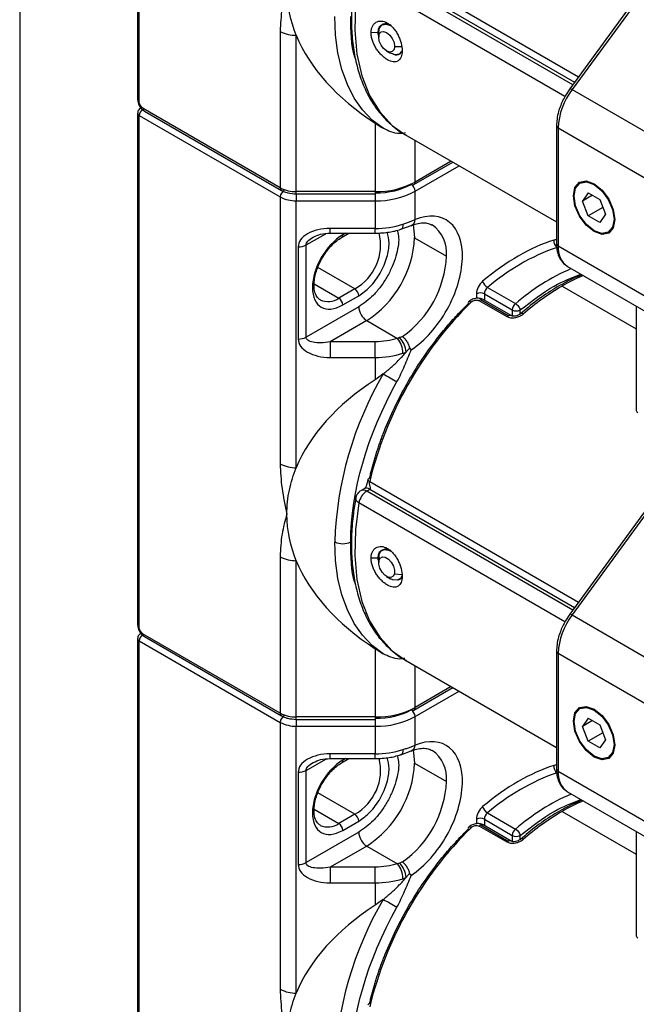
# Model space of a CAD drawing. Header units: millimetres. Extents: x 25 to 1092, y 25 to 838.
# Tile 16 of 81: x 25 to 80, y 508 to 595. Entities that reach past the tile are written whole.
import ezdxf

# ---------------------------------------------------------------- set-up
doc = ezdxf.new("R2010")
doc.units = ezdxf.units.MM
doc.header["$LTSCALE"] = 4
doc.linetypes.add('SLD-Solid', pattern=[0])
doc.layers.add('TEXT', color=140, linetype='SLD-Solid', lineweight=25)

msp = doc.modelspace()

# ---------------------------------------------------------------- linework, layer by layer
for p, q in [((35.855, 633.398), (35.855, 588.08)), ((36.002, 587.876), (36.002, 633.194)), ((56.42, 600.772), (74.927, 590.088)), ((82.859, 600.951), (74.149, 589.024)), ((83.063, 600.878), (74.353, 588.95)), ((74.411, 589.382), (56.154, 599.922)), ((56.435, 600.084), (74.578, 589.61)), ((73.725, 588.344), (55.464, 598.886)), ((48.497, 594.1), (48.497, 580.254)), ((57.172, 593.997), (56.547, 593.979)), ((57.172, 593.997), (57.215, 594.022)), ((57.215, 594.002), (57.215, 593.594)), ((57.588, 594.725), (57.525, 594.689)), ((49.911, 579.916), (49.911, 593.762)), ((57.922, 592.369), (58.275, 592.165)), ((58.629, 592.777), (59.336, 592.777)), ((59.025, 592.091), (59.136, 592.154)), ((74.154, 589.018), (73.77, 588.441)), ((74.353, 588.95), (82.545, 584.221)), ((48.497, 580.254), (36.355, 587.264)), ((36.459, 587.035), (48.601, 580.025)), ((35.855, 586.855), (35.855, 541.537)), ((36.002, 541.333), (36.002, 586.651)), ((36.002, 586.651), (48.497, 579.438)), ((56.911, 585.965), (56.911, 579.916)), ((72.978, 585.752), (72.978, 575.311)), ((81.317, 580.818), (73.125, 585.547)), ((73.125, 585.547), (73.125, 575.107)), ((59.547, 584.975), (72.978, 577.221)), ((60.447, 580.761), (60.447, 584.455)), ((60.343, 580.532), (63.793, 582.524)), ((63.646, 582.608), (60.447, 580.761)), ((60.447, 579.945), (64.353, 582.2)), ((75.127, 580.696), (75.057, 580.655)), ((48.497, 579.438), (48.497, 555.793)), ((56.911, 579.916), (49.911, 579.916)), ((49.911, 579.705), (49.911, 579.916)), ((49.911, 579.705), (56.911, 579.705)), ((49.911, 579.705), (49.911, 579.099)), ((56.911, 579.916), (56.911, 579.705)), ((56.911, 579.705), (56.911, 579.099)), ((60.447, 577.428), (60.447, 579.945)), ((74.539, 579.551), (74.468, 579.551)), ((75.796, 579.805), (75.286, 579.079)), ((76.17, 579.59), (75.286, 579.079)), ((75.796, 579.805), (76.817, 579.216)), ((76.817, 579.216), (77.327, 577.901)), ((49.911, 579.099), (56.911, 579.099)), ((49.911, 555.455), (49.911, 579.099)), ((56.911, 579.099), (56.911, 576.65)), ((75.796, 577.764), (75.286, 579.079)), ((77.09, 578.511), (75.796, 577.764)), ((76.817, 577.175), (75.796, 577.764)), ((77.327, 577.901), (76.817, 577.175)), ((78.074, 577.47), (78.144, 577.51)), ((56.911, 576.65), (52.911, 576.65)), ((52.911, 576.227), (52.911, 576.65)), ((56.911, 576.227), (56.911, 576.65)), ((59.189, 576.575), (60.109, 576.907)), ((50.79, 575.186), (52.52, 576.184)), ((52.911, 576.227), (56.911, 576.227)), ((53.929, 575.849), (54.584, 576.227)), ((54.291, 576.227), (54.033, 576.078)), ((60.397, 575.832), (63.225, 574.2)), ((77.557, 576.325), (77.627, 576.366)), ((50.083, 575.017), (50.083, 566.851)), ((50.79, 567.02), (50.79, 575.186)), ((73.125, 575.107), (81.317, 570.377)), ((55.093, 571.301), (51.821, 573.19)), ((73.953, 573.275), (82.146, 568.546)), ((51.507, 571.738), (53.679, 570.485)), ((66.86, 571.415), (69.335, 569.986)), ((73.478, 571.546), (80.049, 567.752)), ((55.093, 571.301), (53.679, 570.485)), ((54.033, 569.872), (55.447, 570.689)), ((65.877, 570.857), (65.877, 570.456)), ((66.584, 570.857), (69.059, 569.428)), ((66.584, 570.857), (66.584, 570.293)), ((55.447, 569.709), (50.79, 567.02)), ((68.601, 568.82), (66.126, 570.249)), ((68.705, 568.899), (66.23, 570.328)), ((68.955, 568.924), (66.48, 570.352)), ((80.049, 569.756), (80.049, 560.525)), ((69.059, 569.428), (69.059, 568.891)), ((69.766, 569.08), (69.766, 569.428)), ((56.154, 568.484), (52.911, 566.612)), ((56.154, 568.484), (58.879, 566.911)), ((52.911, 566.612), (52.911, 565.218)), ((56.911, 566.612), (52.911, 566.612)), ((56.911, 565.218), (56.911, 566.612)), ((52.911, 565.218), (56.911, 565.218)), ((56.911, 565.218), (56.911, 563.252)), ((56.42, 554.229), (74.927, 543.545)), ((82.859, 554.409), (74.149, 542.481)), ((83.063, 554.335), (74.353, 542.407)), ((55.935, 553.591), (55.654, 553.428)), ((56.154, 553.379), (56.435, 553.541)), ((74.411, 542.839), (56.154, 553.379)), ((56.435, 553.541), (74.578, 543.068)), ((73.725, 541.802), (55.464, 552.343)), ((48.497, 547.557), (48.497, 533.711)), ((49.911, 533.373), (49.911, 547.219)), ((57.172, 547.455), (56.547, 547.436)), ((57.172, 547.455), (57.215, 547.48)), ((57.215, 547.459), (57.241, 547.713)), ((57.215, 547.459), (57.215, 547.051)), ((57.241, 547.713), (57.232, 547.22)), ((58.612, 546.065), (59.308, 545.981)), ((57.922, 545.826), (58.275, 545.622)), ((59.025, 545.548), (59.136, 545.611)), ((74.154, 542.475), (73.77, 541.898)), ((74.353, 542.407), (82.545, 537.678)), ((35.855, 540.312), (35.855, 494.994)), ((36.002, 494.79), (36.002, 540.108)), ((36.002, 540.108), (48.497, 532.895)), ((48.497, 533.711), (36.355, 540.721)), ((36.459, 540.492), (48.601, 533.482)), ((56.911, 539.422), (56.911, 533.373)), ((72.978, 539.209), (72.978, 528.768)), ((59.547, 538.432), (72.978, 530.678)), ((81.317, 534.275), (73.125, 539.005)), ((73.125, 539.005), (73.125, 528.564)), ((60.447, 534.219), (60.447, 537.912)), ((60.343, 533.99), (63.793, 535.981)), ((63.646, 536.065), (60.447, 534.219)), ((60.447, 533.402), (64.353, 535.657)), ((75.127, 534.153), (75.057, 534.112)), ((56.911, 533.373), (49.911, 533.373)), ((49.911, 533.162), (49.911, 533.373)), ((49.911, 533.162), (56.911, 533.162)), ((49.911, 533.162), (49.911, 532.557)), ((56.911, 533.373), (56.911, 533.162)), ((56.911, 533.162), (56.911, 532.557)), ((60.447, 530.885), (60.447, 533.402)), ((74.539, 533.009), (74.468, 533.009)), ((75.796, 533.263), (75.286, 532.537)), ((76.17, 533.047), (75.286, 532.537)), ((75.796, 533.263), (76.817, 532.673)), ((48.497, 532.895), (48.497, 509.25)), ((49.911, 532.557), (56.911, 532.557)), ((49.911, 508.912), (49.911, 532.557)), ((56.911, 532.557), (56.911, 530.107)), ((75.796, 531.221), (75.286, 532.537)), ((76.817, 532.673), (77.327, 531.358)), ((77.09, 531.968), (75.796, 531.221)), ((76.817, 530.632), (75.796, 531.221)), ((77.327, 531.358), (76.817, 530.632)), ((59.189, 530.032), (60.109, 530.364)), ((78.074, 530.927), (78.144, 530.967)), ((50.79, 528.643), (52.52, 529.642)), ((56.911, 530.107), (52.911, 530.107)), ((52.911, 529.684), (52.911, 530.107)), ((52.911, 529.684), (56.911, 529.684)), ((53.929, 529.306), (54.584, 529.684)), ((54.291, 529.684), (54.033, 529.535)), ((56.911, 529.684), (56.911, 530.107)), ((77.557, 529.782), (77.627, 529.823)), ((50.79, 520.478), (50.79, 528.643)), ((60.397, 529.29), (63.225, 527.657)), ((50.083, 528.474), (50.083, 520.308)), ((73.125, 528.564), (81.317, 523.835)), ((55.093, 524.758), (51.821, 526.647)), ((73.953, 526.732), (82.146, 522.003)), ((51.507, 525.196), (53.679, 523.942)), ((55.093, 524.758), (53.679, 523.942)), ((65.877, 524.314), (65.877, 523.913)), ((66.584, 524.314), (69.059, 522.885)), ((66.584, 524.314), (66.584, 523.75)), ((66.86, 524.872), (69.335, 523.443)), ((73.478, 525.003), (80.049, 521.21)), ((54.033, 523.329), (55.447, 524.146)), ((68.601, 522.278), (66.126, 523.706)), ((68.705, 522.356), (66.23, 523.785)), ((68.955, 522.381), (66.48, 523.809)), ((55.447, 523.166), (50.79, 520.478)), ((69.059, 522.885), (69.059, 522.348)), ((69.766, 522.537), (69.766, 522.885)), ((80.049, 523.213), (80.049, 513.982)), ((56.154, 521.941), (52.911, 520.069)), ((56.154, 521.941), (58.879, 520.368)), ((52.911, 520.069), (52.911, 518.675)), ((56.911, 520.069), (52.911, 520.069)), ((56.911, 518.675), (56.911, 520.069)), ((52.911, 518.675), (56.911, 518.675)), ((56.911, 518.675), (56.911, 516.709))]:
    msp.add_line(p, q)
at = {"flags": 128}
for points in [[(55.464, 598.886), (55.16, 596.492), (55.103, 594.215), (55.294, 592.09), (55.731, 590.154), (56.407, 588.438), (57.31, 586.971), (58.425, 585.775), (59.547, 584.975)], [(57.619, 585.518), (56.65, 586.251), (55.792, 587.148), (55.053, 588.201), (54.439, 589.4), (53.955, 590.736), (53.606, 592.195), (53.396, 593.765), (53.326, 595.431)], [(57.215, 594.002), (57.295, 594.424), (57.525, 594.689), (57.87, 594.755), (58.275, 594.614), (58.295, 594.603)], [(57.215, 593.594), (57.269, 593.875), (57.422, 594.052), (57.651, 594.096), (57.922, 594.002), (58.192, 593.784), (58.422, 593.474), (58.575, 593.121), (58.629, 592.777)], [(58.629, 592.777), (58.575, 592.496), (58.422, 592.319), (58.192, 592.275), (57.922, 592.369), (57.651, 592.587), (57.422, 592.897), (57.269, 593.25), (57.215, 593.594)], [(59.304, 592.497), (59.255, 592.355), (59.025, 592.091), (58.681, 592.024), (58.275, 592.165), (58.275, 592.165)], [(74.353, 588.95), (74.288, 588.985), (74.233, 589.011), (74.19, 589.026), (74.162, 589.029), (74.149, 589.024)], [(74.468, 579.551), (74.608, 580.283), (75.007, 580.742), (75.603, 580.858), (76.307, 580.613), (77.01, 580.045), (77.607, 579.241), (78.005, 578.322), (78.145, 577.429)], [(74.539, 579.511), (74.673, 580.214), (75.057, 580.655), (75.63, 580.767), (76.307, 580.532), (76.983, 579.986), (77.557, 579.212), (77.94, 578.329), (78.074, 577.47)], [(78.145, 577.429), (78.005, 576.697), (77.607, 576.238), (77.01, 576.123), (76.307, 576.367), (75.603, 576.935), (75.007, 577.739), (74.608, 578.658), (74.468, 579.551)], [(78.074, 577.47), (77.94, 576.766), (77.557, 576.325), (76.983, 576.214), (76.307, 576.449), (75.63, 576.995), (75.057, 577.768), (74.673, 578.652), (74.539, 579.511)], [(59.371, 577.023), (59.362, 576.874), (59.334, 576.749), (59.288, 576.654), (59.227, 576.593), (59.185, 576.574)], [(60.262, 576.978), (60.315, 576.741), (60.397, 575.832)], [(65.41, 570.109), (65.343, 570.142), (65.283, 570.162), (65.233, 570.168), (65.193, 570.159), (65.175, 570.146)], [(56.404, 554.509), (56.345, 554.49), (56.302, 554.464), (56.276, 554.432), (56.269, 554.407)], [(55.464, 552.343), (55.16, 549.949), (55.103, 547.672), (55.294, 545.548), (55.731, 543.612), (56.407, 541.896), (57.31, 540.428), (58.425, 539.232), (59.547, 538.432)], [(55.464, 552.343), (55.34, 552.427), (55.246, 552.516), (55.188, 552.607), (55.166, 552.696), (55.169, 552.735)], [(57.619, 538.975), (56.65, 539.708), (55.792, 540.605), (55.053, 541.658), (54.439, 542.858), (53.955, 544.193), (53.606, 545.652), (53.396, 547.222), (53.326, 548.888)], [(57.241, 547.713), (57.409, 548.053), (57.708, 548.209), (58.095, 548.158), (58.359, 548.019)], [(58.612, 546.065), (58.5, 545.839), (58.3, 545.734), (58.042, 545.769), (57.767, 545.936), (57.514, 546.211), (57.324, 546.551), (57.225, 546.906), (57.232, 547.22)], [(57.232, 547.22), (57.344, 547.447), (57.544, 547.551), (57.801, 547.517), (58.077, 547.35), (58.329, 547.075), (58.519, 546.734), (58.619, 546.38), (58.612, 546.065)], [(59.298, 545.931), (59.142, 545.641), (58.842, 545.484), (58.456, 545.536), (58.275, 545.622)], [(74.353, 542.407), (74.288, 542.443), (74.233, 542.468), (74.19, 542.483), (74.162, 542.487), (74.149, 542.481)], [(74.468, 533.009), (74.608, 533.74), (75.007, 534.199), (75.603, 534.315), (76.307, 534.07), (77.01, 533.503), (77.607, 532.698), (78.005, 531.779), (78.145, 530.886)], [(74.539, 532.968), (74.673, 533.671), (75.057, 534.112), (75.63, 534.224), (76.307, 533.989), (76.983, 533.443), (77.557, 532.669), (77.94, 531.786), (78.074, 530.927)], [(78.145, 530.886), (78.005, 530.154), (77.607, 529.696), (77.01, 529.58), (76.307, 529.824), (75.603, 530.392), (75.007, 531.197), (74.608, 532.115), (74.468, 533.009)], [(78.074, 530.927), (77.94, 530.223), (77.557, 529.782), (76.983, 529.671), (76.307, 529.906), (75.63, 530.452), (75.057, 531.225), (74.673, 532.109), (74.539, 532.968)], [(59.371, 530.48), (59.362, 530.331), (59.334, 530.206), (59.288, 530.111), (59.227, 530.05), (59.185, 530.031)], [(60.262, 530.436), (60.315, 530.198), (60.397, 529.29)], [(65.41, 523.566), (65.343, 523.599), (65.283, 523.619), (65.233, 523.625), (65.193, 523.616), (65.175, 523.603)], [(56.404, 507.966), (56.345, 507.947), (56.302, 507.922), (56.276, 507.89), (56.269, 507.864)]]:
    msp.add_lwpolyline(points, dxfattribs=at)
for centre, radius, start, end in [((49.854, 596.647), 2.886, 241.95976, 271.1441), ((79.173, 585.287), 6.054, 142.7645, 177.53277), ((36.105, 588.105), 0.251, 185.6948, 245.62534), ((36.776, 586.615), 0.775, 131.70864, 177.33), ((36.593, 587.233), 0.24, 172.74417, 235.94365), ((36.105, 586.88), 0.252, 185.73717, 245.62165), ((73.217, 585.768), 0.239, 183.5923, 247.30739), ((48.734, 580.224), 0.239, 172.67481, 236.63847), ((49.854, 582.801), 2.886, 241.95976, 271.1441), ((49.265, 579.403), 0.768, 122.60548, 177.39452), ((57.055, 587.129), 7.215, 268.8559, 298.04024), ((59.679, 579.91), 0.768, 2.60548, 57.39452), ((60.24, 580.762), 0.251, 234.38242, 294.30712), ((60.209, 580.731), 0.24, 304.05635, 7.25583), ((49.854, 581.985), 2.886, 241.95976, 271.1441), ((57.055, 586.312), 7.215, 268.8559, 298.04024), ((59.853, 577.443), 0.594, 295.52508, 358.58416), ((56.954, 584.655), 8.005, 269.69267, 287.57253), ((60.241, 574.502), 3, 354.21714, 54.91772), ((53.788, 576.051), 0.246, 304.82087, 6.31643), ((52.943, 575.188), 4.442, 298.95226, 14.01144), ((51.185, 576.252), 9.221, 302.60548, 357.39452), ((50.112, 576.459), 1.443, 268.8559, 298.04024), ((79.142, 557.259), 18.741, 109.05036, 130.94426), ((73.392, 575.513), 0.653, 170.51126, 235.76518), ((73.228, 575.336), 0.251, 185.6948, 245.62534), ((75.162, 574.925), 2.045, 174.91371, 233.77411), ((53.917, 574.654), 9.319, 305.55615, 357.20549), ((82.118, 555.119), 19.606, 113.57651, 130.68903), ((81.994, 556.871), 16.967, 113.10377, 120.1267), ((51.249, 571.647), 0.243, 293.43361, 357.92544), ((67.366, 572.25), 0.976, 196.48132, 238.82625), ((67.366, 570.817), 0.783, 130.21854, 177.06937), ((84.756, 552.252), 22.348, 120.30703, 131.20697), ((52.71, 571.84), 1.666, 246.41956, 305.55398), ((53.265, 569.837), 0.768, 2.60548, 57.39452), ((54.679, 570.654), 0.768, 2.60548, 57.39452), ((66.23, 570.174), 0.769, 62.60967, 117.39033), ((56.982, 569.779), 1.537, 182.60548, 237.39452), ((88.652, 546.466), 33.154, 134.50996, 166.45737), ((65.292, 570.065), 0.143, 145.01167, 210.85753), ((66.523, 569.83), 0.577, 120.43602, 133.40728), ((66.377, 570.123), 0.251, 65.69288, 125.61758), ((69.841, 569.388), 0.783, 130.21854, 177.06937), ((68.998, 568.401), 0.577, 120.43602, 133.40728), ((68.851, 568.701), 0.246, 64.64131, 126.32928), ((69.412, 570.11), 0.769, 242.60967, 297.39033), ((69.889, 568.899), 0.22, 49.12455, 116.6825), ((50.112, 568.294), 1.443, 268.8559, 298.04024), ((57.635, 565.567), 2.012, 3.5084, 44.42044), ((57.267, 565.558), 2.104, 0.90834, 39.99552), ((56.954, 573.223), 8.005, 269.69267, 287.57253), ((84.804, 547.854), 31.495, 149.67288, 178.11861), ((77.633, 598.42), 40.026, 239.99826, 241.99366), ((80.299, 560.55), 0.251, 185.6948, 245.62534), ((49.854, 558.34), 2.886, 241.95976, 271.1441), ((56.497, 554.448), 0.232, 190.12614, 250.46333), ((57.006, 552.064), 1.567, 122.93047, 169.7281), ((55.861, 552.97), 0.503, 54.38461, 114.28197), ((56.142, 553.132), 0.503, 54.38242, 114.30712), ((54.033, 550.253), 1.537, 242.60967, 297.39033), ((49.854, 550.104), 2.886, 241.95976, 271.1441), ((79.173, 538.744), 6.054, 142.7645, 177.53277), ((36.105, 541.562), 0.251, 185.6948, 245.62534), ((36.105, 540.337), 0.252, 185.73717, 245.62165), ((36.776, 540.072), 0.775, 131.70864, 177.33), ((36.6, 540.694), 0.246, 173.70115, 234.98667), ((73.217, 539.225), 0.239, 183.5923, 247.30739), ((57.055, 540.586), 7.215, 268.8559, 298.04024), ((60.24, 534.219), 0.251, 234.38242, 294.30712), ((59.679, 533.367), 0.768, 2.60548, 57.39452), ((60.209, 534.188), 0.24, 304.05635, 7.25583), ((48.734, 533.681), 0.239, 172.67481, 236.63847), ((49.854, 536.258), 2.886, 241.95976, 271.1441), ((49.265, 532.86), 0.768, 122.60548, 177.39452), ((57.055, 539.77), 7.215, 268.8559, 298.04024), ((49.854, 535.442), 2.886, 241.95976, 271.1441), ((56.954, 538.112), 8.005, 269.69267, 287.57253), ((59.853, 530.9), 0.594, 295.52508, 358.58416), ((60.241, 527.959), 3, 354.21714, 54.91772), ((53.788, 529.508), 0.246, 304.82087, 6.31643), ((52.943, 528.645), 4.442, 298.95226, 14.01144), ((50.112, 529.916), 1.443, 268.8559, 298.04024), ((51.185, 529.709), 9.221, 302.60548, 357.39452), ((73.392, 528.97), 0.653, 170.51126, 235.76518), ((73.228, 528.793), 0.251, 185.6948, 245.62534), ((79.142, 510.716), 18.741, 109.05036, 130.94426), ((75.162, 528.383), 2.045, 174.91371, 233.77411), ((53.917, 528.111), 9.319, 305.55615, 357.20549), ((82.118, 508.577), 19.606, 113.57651, 130.68903), ((51.249, 525.104), 0.243, 293.43361, 357.92544), ((67.366, 525.707), 0.976, 196.48132, 238.82625), ((81.994, 510.328), 16.967, 113.10377, 120.1267), ((54.679, 524.111), 0.768, 2.60548, 57.39452), ((66.23, 523.632), 0.769, 62.60967, 117.39033), ((67.366, 524.274), 0.783, 130.21854, 177.06937), ((84.756, 505.709), 22.348, 120.30703, 131.20697), ((52.71, 525.297), 1.666, 246.41956, 305.55398), ((53.265, 523.294), 0.768, 2.60548, 57.39452), ((88.652, 499.923), 33.154, 134.50996, 166.45737), ((65.292, 523.522), 0.143, 145.01167, 210.85753), ((66.523, 523.287), 0.577, 120.43602, 133.40728), ((66.377, 523.58), 0.251, 65.69288, 125.61758), ((69.841, 522.845), 0.783, 130.21854, 177.06937), ((56.982, 523.236), 1.537, 182.60548, 237.39452), ((69.412, 523.568), 0.769, 242.60967, 297.39033), ((69.889, 522.356), 0.22, 49.12455, 116.6825), ((68.998, 521.858), 0.577, 120.43602, 133.40728), ((68.851, 522.158), 0.246, 64.64131, 126.32928), ((50.112, 521.751), 1.443, 268.8559, 298.04024), ((57.267, 519.015), 2.104, 0.90834, 39.99552), ((57.635, 519.025), 2.012, 3.5084, 44.42044), ((56.954, 526.68), 8.005, 269.69267, 287.57253), ((84.804, 501.311), 31.495, 149.67288, 178.11861), ((77.633, 551.877), 40.026, 239.99826, 241.99366), ((80.299, 514.007), 0.251, 185.6948, 245.62534), ((49.854, 511.797), 2.886, 241.95976, 271.1441)]:
    msp.add_arc(centre, radius, start, end)
for centre, start_param, end_param in [((80.196, 597.88), 3.372875, 3.866765), ((80.196, 551.337), 2.41642, 2.910311), ((80.196, 551.337), 3.372875, 3.866765), ((80.196, 504.794), 2.41642, 2.910311)]:
    msp.add_ellipse(centre, major_axis=(31.113, 0), ratio=0.577382, start_param=start_param, end_param=end_param)
for points, knots in [([(55.183, 599.282), (55.106, 598.833), (54.921, 597.758), (54.797, 596.105), (54.793, 594.331), (54.951, 592.629), (55.271, 591.017), (55.757, 589.513), (56.416, 588.136), (57.25, 586.895), (58.287, 585.842), (59.098, 585.179), (59.601, 584.954), (59.647, 584.933)], [0, 0, 0, 0, 0.069616, 0.166979, 0.265544, 0.365072, 0.465457, 0.566726, 0.669081, 0.772949, 0.879118, 0.98891, 1, 1, 1, 1]), ([(49.083, 597.88), (48.901, 597.318), (48.754, 596.726), (48.553, 595.469), (48.497, 594.802), (48.497, 594.1)], [0, 0, 0, 0, 0.5, 0.5, 1, 1, 1, 1]), ([(55.171, 591.673), (55.151, 591.727), (54.756, 592.769), (54.748, 594.135), (54.74, 595.431)], [0, 0, 0, 0, 0.052113, 1, 1, 1, 1]), ([(56.547, 593.979), (56.547, 594.085), (56.557, 594.185), (56.594, 594.373), (56.622, 594.461), (56.696, 594.621), (56.741, 594.692), (56.848, 594.815), (56.909, 594.868), (57.044, 594.951), (57.117, 594.981), (57.275, 595.019), (57.359, 595.026), (57.618, 595.01), (57.805, 594.951), (58.077, 594.794), (58.168, 594.729), (58.343, 594.582), (58.427, 594.499), (58.589, 594.316), (58.666, 594.216), (58.807, 594.007), (58.872, 593.896), (58.991, 593.665), (59.043, 593.548), (59.134, 593.311), (59.173, 593.19), (59.265, 592.834), (59.297, 592.602), (59.297, 592.39)], [0, 0, 0, 0, 0.0625, 0.0625, 0.125, 0.125, 0.1875, 0.1875, 0.25, 0.25, 0.3125, 0.3125, 0.375, 0.375, 0.5, 0.5, 0.5625, 0.5625, 0.625, 0.625, 0.6875, 0.6875, 0.75, 0.75, 0.8125, 0.8125, 0.875, 0.875, 1, 1, 1, 1]), ([(57.172, 593.997), (57.185, 594.131), (57.211, 594.397), (57.415, 594.675), (57.709, 594.81), (58.029, 594.804), (58.232, 594.687), (58.314, 594.639)], [0, 0, 0, 0, 0.213082, 0.4263, 0.640782, 0.855892, 1, 1, 1, 1]), ([(57.215, 593.711), (57.201, 593.759), (57.172, 593.859), (57.172, 593.951), (57.172, 593.997)], [0, 0, 0, 0, 0.487216, 1, 1, 1, 1]), ([(59.297, 592.39), (59.297, 592.284), (59.289, 592.185), (59.257, 592.002), (59.234, 591.916), (59.172, 591.764), (59.134, 591.697), (59.043, 591.583), (58.99, 591.535), (58.872, 591.462), (58.807, 591.437), (58.665, 591.408), (58.588, 591.406), (58.348, 591.432), (58.169, 591.496), (57.897, 591.652), (57.804, 591.716), (57.623, 591.859), (57.534, 591.939), (57.36, 592.114), (57.276, 592.21), (57.119, 592.411), (57.045, 592.516), (56.909, 592.737), (56.849, 592.849), (56.742, 593.077), (56.696, 593.194), (56.623, 593.424), (56.595, 593.538), (56.557, 593.762), (56.547, 593.873), (56.547, 593.979)], [0, 0, 0, 0, 0.0625, 0.0625, 0.125, 0.125, 0.1875, 0.1875, 0.25, 0.25, 0.3125, 0.3125, 0.375, 0.375, 0.5, 0.5, 0.5625, 0.5625, 0.625, 0.625, 0.6875, 0.6875, 0.75, 0.75, 0.8125, 0.8125, 0.875, 0.875, 0.9375, 0.9375, 1, 1, 1, 1]), ([(59.26, 592.356), (59.219, 592.271), (59.132, 592.091), (58.88, 591.999), (58.648, 592.002), (58.503, 592.081), (58.479, 592.094)], [0, 0, 0, 0, 0.289853, 0.612399, 0.935884, 1, 1, 1, 1]), ([(35.858, 588.08), (35.86, 588.02), (35.865, 587.876), (35.927, 587.671), (35.996, 587.538), (36.026, 587.482)], [0, 0, 0, 0, 0.2960375, 0.7054053, 1, 1, 1, 1]), ([(73.77, 588.441), (73.596, 588.104), (73.353, 587.633), (73.13, 586.922), (73.003, 586.354), (72.989, 585.947), (72.982, 585.753)], [0, 0, 0, 0, 0.377927, 0.528934, 0.774862, 1, 1, 1, 1]), ([(36.105, 587.288), (36.056, 587.251), (35.958, 587.18), (35.871, 587.021), (35.861, 586.909), (35.857, 586.855)], [0, 0, 0, 0, 0.351577, 0.693272, 1, 1, 1, 1]), ([(36.026, 587.482), (36.104, 587.371), (36.213, 587.217), (36.372, 587.083), (36.439, 587.052), (36.461, 587.041)], [0, 0, 0, 0, 0.634985, 0.878503, 1, 1, 1, 1]), ([(59.602, 585.113), (59.427, 585.081), (59.019, 585.005), (58.303, 585.169), (57.841, 585.405), (57.619, 585.518)], [0, 0, 0, 0, 0.278603, 0.652289, 1, 1, 1, 1]), ([(48.609, 580.032), (48.662, 579.999), (48.828, 579.897), (49.258, 579.753), (49.659, 579.723), (49.911, 579.705)], [0, 0, 0, 0, 0.151854, 0.46796, 1, 1, 1, 1]), ([(59.371, 577.023), (59.428, 577.042), (59.541, 577.079), (59.705, 577.137), (59.865, 577.194), (60.019, 577.252), (60.167, 577.311), (60.311, 577.369), (60.402, 577.408), (60.447, 577.428)], [0, 0, 0, 0, 0.144715, 0.288738, 0.432112, 0.57488, 0.717088, 0.858779, 1, 1, 1, 1]), ([(60.102, 565.884), (61.309, 566.698), (62.438, 567.973), (64.109, 570.963), (64.594, 572.575), (64.679, 575.42), (64.276, 576.555), (62.732, 577.819), (61.644, 577.905), (60.447, 577.428)], [0, 0, 0, 0, 0.25, 0.25, 0.5, 0.5, 0.75, 0.75, 1, 1, 1, 1]), ([(52.911, 576.65), (52.541, 576.65), (52.171, 576.607), (51.487, 576.444), (51.173, 576.323), (50.65, 576.02), (50.44, 575.839), (50.157, 575.444), (50.083, 575.231), (50.083, 575.017)], [0, 0, 0, 0, 0.25, 0.25, 0.5, 0.5, 0.75, 0.75, 1, 1, 1, 1]), ([(56.911, 576.227), (57.331, 576.246), (57.92, 576.273), (58.675, 576.42), (59.005, 576.526), (59.183, 576.583)], [0, 0, 0, 0, 0.532346, 0.747362, 1, 1, 1, 1]), ([(60.106, 576.895), (60.265, 576.956), (60.638, 577.098), (61.151, 577.156), (61.619, 577.121), (61.851, 577), (61.962, 576.942)], [0, 0, 0, 0, 0.197627, 0.460322, 0.739857, 1, 1, 1, 1]), ([(50.79, 575.186), (50.79, 575.293), (50.845, 575.41), (51.058, 575.649), (51.215, 575.769), (51.411, 575.883)], [0, 0, 0, 0, 0.5, 0.5, 1, 1, 1, 1]), ([(51.412, 575.883), (51.628, 575.981), (52.099, 576.193), (52.626, 576.215), (52.911, 576.227)], [0, 0, 0, 0, 0.459483, 1, 1, 1, 1]), ([(52.212, 574.026), (52.399, 574.317), (52.659, 574.724), (53.109, 575.216), (53.492, 575.571), (53.785, 575.756), (53.929, 575.848)], [0, 0, 0, 0, 0.3762, 0.525831, 0.767195, 1, 1, 1, 1]), ([(58.877, 576.409), (58.922, 576.223), (59.071, 575.599), (58.842, 574.445), (58.426, 573.257), (57.964, 572.336), (57.399, 571.483), (56.576, 570.499), (55.892, 570.02), (55.447, 569.709)], [0, 0, 0, 0, 0.092182, 0.309565, 0.426586, 0.546091, 0.665595, 0.782617, 1, 1, 1, 1]), ([(55.447, 570.689), (55.785, 570.925), (56.305, 571.289), (56.931, 572.037), (57.36, 572.686), (57.71, 573.385), (58.032, 574.292), (58.213, 575.372), (58.041, 576.005), (57.957, 576.311)], [0, 0, 0, 0, 0.195578, 0.300861, 0.408378, 0.515895, 0.621178, 0.816755, 1, 1, 1, 1]), ([(72.978, 575.637), (72.973, 575.64), (72.911, 575.669), (72.826, 575.644), (72.748, 575.621)], [0, 0, 0, 0, 0.083335, 1, 1, 1, 1]), ([(72.982, 575.313), (72.981, 575.293), (72.964, 575.046), (73.035, 574.604), (73.23, 574.019), (73.53, 573.558), (73.819, 573.39), (73.934, 573.322)], [0, 0, 0, 0, 0.022057, 0.277156, 0.540832, 0.816267, 1, 1, 1, 1]), ([(51.508, 571.64), (51.504, 571.733), (51.494, 571.986), (51.579, 572.453), (51.739, 573.022), (51.952, 573.55), (52.137, 573.889), (52.212, 574.026)], [0, 0, 0, 0, 0.135185, 0.370191, 0.577388, 0.82873, 1, 1, 1, 1]), ([(69.766, 569.428), (70.768, 570.206), (72.552, 571.591), (74.337, 572.294), (75.119, 572.602)], [0, 0, 0, 0, 0.561366, 1, 1, 1, 1]), ([(75.139, 572.516), (74.643, 572.293), (73.608, 571.83), (72.038, 570.85), (70.746, 569.925), (70.016, 569.271), (69.797, 569.076)], [0, 0, 0, 0, 0.276388, 0.576327, 0.873287, 1, 1, 1, 1]), ([(52.049, 570.334), (52.001, 570.355), (51.848, 570.422), (51.656, 570.713), (51.498, 571.147), (51.506, 571.523), (51.508, 571.64)], [0, 0, 0, 0, 0.148496, 0.467865, 0.834809, 1, 1, 1, 1]), ([(66.43, 571.973), (66.273, 571.842), (66.133, 571.66), (65.932, 571.254), (65.877, 571.042), (65.877, 570.857)], [0, 0, 0, 0, 0.5, 0.5, 1, 1, 1, 1]), ([(66.481, 570.352), (66.432, 570.376), (66.335, 570.424), (66.16, 570.461), (65.976, 570.471), (65.731, 570.445), (65.433, 570.352), (65.26, 570.214), (65.175, 570.146)], [0, 0, 0, 0, 0.131628, 0.261393, 0.39033, 0.516521, 0.762206, 1, 1, 1, 1]), ([(56.404, 554.509), (56.437, 554.646), (56.501, 554.92), (56.606, 555.333), (56.718, 555.746), (56.837, 556.16), (56.963, 556.574), (57.095, 556.988), (57.235, 557.403), (57.381, 557.819), (57.535, 558.235), (57.915, 559.224), (58.591, 560.779), (59.674, 562.856), (60.899, 564.855), (61.946, 566.322), (62.726, 567.313), (63.197, 567.883), (63.677, 568.436), (64.165, 568.972), (64.662, 569.493), (65, 569.825), (65.17, 569.991)], [0, 0, 0, 0, 0.02473, 0.049407, 0.074044, 0.098655, 0.123252, 0.14785, 0.172462, 0.197102, 0.221783, 0.246518, 0.373247, 0.500005, 0.626734, 0.753492, 0.794677, 0.835738, 0.876739, 0.917741, 0.958807, 1, 1, 1, 1]), ([(65.41, 570.109), (65.502, 570.198), (65.63, 570.266), (65.896, 570.319), (66.03, 570.305), (66.126, 570.249)], [0, 0, 0, 0, 0.5, 0.5, 1, 1, 1, 1]), ([(69.335, 569.986), (69.429, 569.932), (69.527, 569.843), (69.689, 569.633), (69.745, 569.522), (69.766, 569.428)], [0, 0, 0, 0, 0.5, 0.5, 1, 1, 1, 1]), ([(70.033, 569.065), (70.009, 569.045), (69.962, 569.006), (69.883, 568.951), (69.8, 568.901), (69.682, 568.84), (69.525, 568.777), (69.328, 568.726), (69.129, 568.702), (68.935, 568.71), (68.753, 568.746), (68.652, 568.796), (68.601, 568.82)], [0, 0, 0, 0, 0.062884, 0.125204, 0.187479, 0.250229, 0.375735, 0.500037, 0.625652, 0.749628, 0.87513, 1, 1, 1, 1]), ([(69.792, 569.096), (69.724, 569.046), (69.591, 568.948), (69.354, 568.87), (69.128, 568.853), (69.013, 568.9), (68.956, 568.923)], [0, 0, 0, 0, 0.2714225, 0.5301985, 0.7711998, 1, 1, 1, 1]), ([(52.911, 566.612), (52.634, 566.559), (52.356, 566.526), (51.843, 566.51), (51.608, 566.525), (51.215, 566.6), (51.058, 566.661), (50.845, 566.817), (50.79, 566.913), (50.79, 567.02)], [0, 0, 0, 0, 0.25, 0.25, 0.5, 0.5, 0.75, 0.75, 1, 1, 1, 1]), ([(59.336, 567.072), (59.356, 567.056), (59.394, 567.025), (59.449, 566.972), (59.5, 566.918), (59.546, 566.864), (59.587, 566.812), (59.623, 566.763), (59.654, 566.717), (59.681, 566.675), (59.727, 566.602), (59.787, 566.493), (59.856, 566.347), (59.912, 566.201), (59.939, 566.108), (59.952, 566.061)], [0, 0, 0, 0, 0.076679, 0.148099, 0.214259, 0.27516, 0.3308, 0.38118, 0.426297, 0.466152, 0.500743, 0.630038, 0.756311, 0.879613, 1, 1, 1, 1]), ([(50.083, 566.851), (50.083, 566.637), (50.157, 566.424), (50.44, 566.029), (50.65, 565.848), (51.173, 565.545), (51.487, 565.424), (52.171, 565.261), (52.541, 565.218), (52.911, 565.218)], [0, 0, 0, 0, 0.25, 0.25, 0.5, 0.5, 0.75, 0.75, 1, 1, 1, 1]), ([(57.619, 563.757), (57.67, 563.797), (57.781, 563.884), (57.958, 564.028), (58.204, 564.237), (58.443, 564.452), (58.741, 564.732), (59.029, 565.018), (59.355, 565.362), (59.551, 565.586), (59.643, 565.691)], [0, 0, 0, 0, 0.0713482, 0.1544624, 0.2493425, 0.4212843, 0.499566, 0.6862407, 0.8530484, 1, 1, 1, 1]), ([(58.838, 563.081), (59.09, 563.532), (59.307, 564.001), (59.717, 564.94), (59.909, 565.413), (60.102, 565.884)], [0, 0, 0, 0, 0.5, 0.5, 1, 1, 1, 1]), ([(59.952, 566.061), (59.901, 565.999), (59.8, 565.874), (59.695, 565.752), (59.643, 565.691)], [0, 0, 0, 0, 0.5001844, 1, 1, 1, 1]), ([(48.497, 555.793), (48.497, 555.094), (48.552, 554.363), (48.754, 552.87), (48.901, 552.109), (49.083, 551.337)], [0, 0, 0, 0, 0.5, 0.5, 1, 1, 1, 1]), ([(49.083, 551.337), (49.083, 552.071), (49.161, 552.785), (49.447, 554.163), (49.655, 554.826), (49.911, 555.455)], [0, 0, 0, 0, 0.5, 0.5, 1, 1, 1, 1]), ([(56.269, 554.408), (56.247, 554.314), (56.214, 554.171), (56.165, 553.998), (56.133, 553.89), (56.101, 553.794), (56.059, 553.707), (56.003, 553.635), (55.961, 553.607), (55.937, 553.591)], [0, 0, 0, 0, 0.308382, 0.469423, 0.54582, 0.647433, 0.782953, 0.874708, 1, 1, 1, 1]), ([(56.435, 553.541), (56.445, 553.548), (56.465, 553.561), (56.484, 553.59), (56.494, 553.623), (56.494, 553.664), (56.477, 553.727), (56.45, 553.816), (56.419, 553.925), (56.405, 554.035), (56.404, 554.139), (56.415, 554.2), (56.42, 554.229)], [0, 0, 0, 0, 0.052886, 0.105351, 0.160071, 0.21942, 0.301491, 0.469985, 0.634943, 0.773734, 0.892303, 1, 1, 1, 1]), ([(55.655, 553.426), (55.644, 553.42), (55.543, 553.37), (55.38, 553.213), (55.22, 552.978), (55.194, 552.8), (55.184, 552.732)], [0, 0, 0, 0, 0.046052, 0.387411, 0.764926, 1, 1, 1, 1]), ([(55.183, 552.739), (55.106, 552.291), (54.921, 551.215), (54.797, 549.562), (54.793, 547.789), (54.951, 546.086), (55.271, 544.474), (55.757, 542.97), (56.416, 541.593), (57.25, 540.352), (58.287, 539.3), (59.098, 538.636), (59.601, 538.411), (59.647, 538.391)], [0, 0, 0, 0, 0.069616, 0.166979, 0.265544, 0.365072, 0.465457, 0.566726, 0.669081, 0.772949, 0.879118, 0.98891, 1, 1, 1, 1]), ([(49.083, 551.337), (48.901, 550.775), (48.754, 550.183), (48.553, 548.927), (48.497, 548.259), (48.497, 547.557)], [0, 0, 0, 0, 0.5, 0.5, 1, 1, 1, 1]), ([(55.171, 545.13), (55.151, 545.185), (54.756, 546.226), (54.748, 547.592), (54.74, 548.888)], [0, 0, 0, 0, 0.052113, 1, 1, 1, 1]), ([(56.547, 547.436), (56.547, 547.542), (56.557, 547.642), (56.594, 547.83), (56.622, 547.918), (56.696, 548.078), (56.741, 548.149), (56.848, 548.272), (56.909, 548.325), (57.044, 548.408), (57.117, 548.438), (57.275, 548.476), (57.359, 548.483), (57.618, 548.468), (57.805, 548.408), (58.077, 548.251), (58.168, 548.186), (58.343, 548.039), (58.427, 547.957), (58.589, 547.774), (58.666, 547.673), (58.807, 547.464), (58.872, 547.353), (58.991, 547.123), (59.043, 547.006), (59.134, 546.769), (59.173, 546.647), (59.265, 546.291), (59.297, 546.059), (59.297, 545.847)], [0, 0, 0, 0, 0.0625, 0.0625, 0.125, 0.125, 0.1875, 0.1875, 0.25, 0.25, 0.3125, 0.3125, 0.375, 0.375, 0.5, 0.5, 0.5625, 0.5625, 0.625, 0.625, 0.6875, 0.6875, 0.75, 0.75, 0.8125, 0.8125, 0.875, 0.875, 1, 1, 1, 1]), ([(57.172, 547.455), (57.185, 547.588), (57.211, 547.854), (57.415, 548.132), (57.709, 548.267), (58.029, 548.262), (58.232, 548.144), (58.314, 548.097)], [0, 0, 0, 0, 0.213082, 0.4263, 0.640782, 0.855892, 1, 1, 1, 1]), ([(59.297, 545.847), (59.297, 545.741), (59.289, 545.643), (59.257, 545.459), (59.234, 545.373), (59.172, 545.221), (59.134, 545.154), (59.043, 545.04), (58.99, 544.992), (58.872, 544.919), (58.807, 544.894), (58.665, 544.865), (58.588, 544.863), (58.348, 544.889), (58.169, 544.953), (57.897, 545.11), (57.804, 545.173), (57.623, 545.316), (57.534, 545.396), (57.36, 545.572), (57.276, 545.668), (57.119, 545.868), (57.045, 545.973), (56.909, 546.194), (56.849, 546.306), (56.742, 546.534), (56.696, 546.651), (56.623, 546.881), (56.595, 546.995), (56.557, 547.219), (56.547, 547.33), (56.547, 547.436)], [0, 0, 0, 0, 0.0625, 0.0625, 0.125, 0.125, 0.1875, 0.1875, 0.25, 0.25, 0.3125, 0.3125, 0.375, 0.375, 0.5, 0.5, 0.5625, 0.5625, 0.625, 0.625, 0.6875, 0.6875, 0.75, 0.75, 0.8125, 0.8125, 0.875, 0.875, 0.9375, 0.9375, 1, 1, 1, 1]), ([(57.215, 547.168), (57.201, 547.216), (57.172, 547.316), (57.172, 547.408), (57.172, 547.455)], [0, 0, 0, 0, 0.487216, 1, 1, 1, 1]), ([(59.29, 545.939), (59.286, 545.904), (59.267, 545.743), (59.141, 545.566), (58.978, 545.512), (58.902, 545.487)], [0, 0, 0, 0, 0.127206, 0.591296, 1, 1, 1, 1]), ([(73.77, 541.898), (73.596, 541.561), (73.353, 541.091), (73.13, 540.38), (73.003, 539.811), (72.989, 539.405), (72.982, 539.211)], [0, 0, 0, 0, 0.377927, 0.528934, 0.774862, 1, 1, 1, 1]), ([(35.859, 541.537), (35.86, 541.477), (35.865, 541.333), (35.927, 541.128), (35.996, 540.995), (36.026, 540.939)], [0, 0, 0, 0, 0.2957617, 0.7052899, 1, 1, 1, 1]), ([(36.026, 540.939), (36.104, 540.828), (36.213, 540.674), (36.372, 540.54), (36.439, 540.509), (36.461, 540.498)], [0, 0, 0, 0, 0.63448, 0.877804, 1, 1, 1, 1]), ([(36.105, 540.745), (36.056, 540.709), (35.958, 540.637), (35.871, 540.479), (35.861, 540.366), (35.857, 540.312)], [0, 0, 0, 0, 0.351577, 0.693272, 1, 1, 1, 1]), ([(59.525, 538.561), (59.375, 538.534), (58.991, 538.465), (58.303, 538.627), (57.841, 538.862), (57.619, 538.975)], [0, 0, 0, 0, 0.248453, 0.637757, 1, 1, 1, 1]), ([(48.609, 533.489), (48.662, 533.456), (48.828, 533.354), (49.258, 533.21), (49.659, 533.18), (49.911, 533.162)], [0, 0, 0, 0, 0.151854, 0.46796, 1, 1, 1, 1]), ([(60.102, 519.342), (61.309, 520.155), (62.438, 521.43), (64.109, 524.421), (64.594, 526.032), (64.679, 528.877), (64.276, 530.012), (62.732, 531.276), (61.644, 531.362), (60.447, 530.885)], [0, 0, 0, 0, 0.25, 0.25, 0.5, 0.5, 0.75, 0.75, 1, 1, 1, 1]), ([(59.371, 530.48), (59.428, 530.499), (59.541, 530.536), (59.705, 530.594), (59.865, 530.651), (60.019, 530.71), (60.167, 530.768), (60.311, 530.827), (60.402, 530.866), (60.447, 530.885)], [0, 0, 0, 0, 0.1447152, 0.2887381, 0.4321119, 0.5748804, 0.7170879, 0.8587793, 1, 1, 1, 1]), ([(60.106, 530.352), (60.265, 530.413), (60.638, 530.556), (61.151, 530.613), (61.619, 530.579), (61.851, 530.457), (61.962, 530.399)], [0, 0, 0, 0, 0.197627, 0.460322, 0.739857, 1, 1, 1, 1]), ([(52.911, 530.107), (52.541, 530.107), (52.171, 530.064), (51.487, 529.901), (51.173, 529.78), (50.65, 529.477), (50.44, 529.296), (50.157, 528.901), (50.083, 528.688), (50.083, 528.474)], [0, 0, 0, 0, 0.25, 0.25, 0.5, 0.5, 0.75, 0.75, 1, 1, 1, 1]), ([(51.412, 529.34), (51.628, 529.438), (52.099, 529.65), (52.626, 529.672), (52.911, 529.684)], [0, 0, 0, 0, 0.459483, 1, 1, 1, 1]), ([(58.877, 529.866), (58.922, 529.68), (59.071, 529.056), (58.842, 527.903), (58.426, 526.715), (57.964, 525.793), (57.399, 524.941), (56.576, 523.956), (55.892, 523.477), (55.447, 523.166)], [0, 0, 0, 0, 0.092182, 0.309565, 0.426586, 0.546091, 0.665595, 0.782617, 1, 1, 1, 1]), ([(55.447, 524.146), (55.785, 524.382), (56.305, 524.746), (56.931, 525.494), (57.36, 526.143), (57.71, 526.842), (58.032, 527.749), (58.213, 528.829), (58.041, 529.462), (57.957, 529.768)], [0, 0, 0, 0, 0.1955777, 0.3008606, 0.4083777, 0.5158949, 0.6211777, 0.8167554, 1, 1, 1, 1]), ([(56.911, 529.684), (57.331, 529.703), (57.92, 529.73), (58.675, 529.877), (59.005, 529.983), (59.183, 530.04)], [0, 0, 0, 0, 0.532346, 0.747362, 1, 1, 1, 1]), ([(50.79, 528.643), (50.79, 528.75), (50.845, 528.867), (51.058, 529.106), (51.215, 529.227), (51.411, 529.34)], [0, 0, 0, 0, 0.5, 0.5, 1, 1, 1, 1]), ([(52.212, 527.483), (52.399, 527.774), (52.659, 528.181), (53.109, 528.673), (53.492, 529.028), (53.785, 529.214), (53.929, 529.305)], [0, 0, 0, 0, 0.3762, 0.525831, 0.767195, 1, 1, 1, 1]), ([(72.978, 529.095), (72.973, 529.097), (72.911, 529.126), (72.826, 529.101), (72.748, 529.078)], [0, 0, 0, 0, 0.083335, 1, 1, 1, 1]), ([(72.982, 528.77), (72.981, 528.75), (72.964, 528.503), (73.035, 528.061), (73.23, 527.477), (73.53, 527.015), (73.819, 526.847), (73.934, 526.779)], [0, 0, 0, 0, 0.0220574, 0.2771563, 0.5408318, 0.8162666, 1, 1, 1, 1]), ([(51.508, 525.097), (51.504, 525.19), (51.494, 525.443), (51.579, 525.91), (51.739, 526.479), (51.952, 527.007), (52.137, 527.346), (52.212, 527.483)], [0, 0, 0, 0, 0.135185, 0.370191, 0.577388, 0.82873, 1, 1, 1, 1]), ([(69.766, 522.885), (70.768, 523.663), (72.552, 525.048), (74.337, 525.751), (75.119, 526.059)], [0, 0, 0, 0, 0.561366, 1, 1, 1, 1]), ([(75.139, 525.973), (74.643, 525.751), (73.608, 525.287), (72.038, 524.307), (70.746, 523.382), (70.016, 522.728), (69.797, 522.533)], [0, 0, 0, 0, 0.276388, 0.576327, 0.873287, 1, 1, 1, 1]), ([(52.049, 523.791), (52.001, 523.812), (51.848, 523.88), (51.656, 524.17), (51.498, 524.604), (51.506, 524.98), (51.508, 525.097)], [0, 0, 0, 0, 0.148496, 0.467865, 0.834809, 1, 1, 1, 1]), ([(66.43, 525.43), (66.273, 525.299), (66.133, 525.117), (65.932, 524.711), (65.877, 524.5), (65.877, 524.314)], [0, 0, 0, 0, 0.5, 0.5, 1, 1, 1, 1]), ([(56.404, 507.966), (56.437, 508.103), (56.501, 508.377), (56.606, 508.79), (56.718, 509.203), (56.837, 509.617), (56.963, 510.031), (57.095, 510.445), (57.235, 510.861), (57.381, 511.276), (57.535, 511.692), (57.915, 512.681), (58.591, 514.236), (59.674, 516.313), (60.899, 518.313), (61.946, 519.779), (62.726, 520.771), (63.197, 521.34), (63.677, 521.893), (64.165, 522.429), (64.662, 522.95), (65, 523.282), (65.17, 523.449)], [0, 0, 0, 0, 0.02473, 0.049407, 0.074044, 0.098655, 0.123252, 0.14785, 0.172462, 0.197102, 0.221783, 0.246518, 0.373247, 0.500005, 0.626734, 0.753492, 0.794677, 0.835738, 0.876739, 0.917741, 0.958807, 1, 1, 1, 1]), ([(66.481, 523.809), (66.432, 523.833), (66.335, 523.881), (66.16, 523.918), (65.976, 523.928), (65.731, 523.902), (65.433, 523.809), (65.26, 523.671), (65.175, 523.603)], [0, 0, 0, 0, 0.131628, 0.261393, 0.39033, 0.516521, 0.762206, 1, 1, 1, 1]), ([(65.41, 523.566), (65.502, 523.655), (65.63, 523.723), (65.896, 523.777), (66.03, 523.762), (66.126, 523.706)], [0, 0, 0, 0, 0.5, 0.5, 1, 1, 1, 1]), ([(70.033, 522.522), (70.009, 522.502), (69.962, 522.463), (69.883, 522.408), (69.8, 522.358), (69.682, 522.297), (69.525, 522.234), (69.328, 522.183), (69.129, 522.159), (68.935, 522.167), (68.753, 522.203), (68.652, 522.253), (68.601, 522.278)], [0, 0, 0, 0, 0.062884, 0.125204, 0.187479, 0.250229, 0.375735, 0.500037, 0.625652, 0.749628, 0.87513, 1, 1, 1, 1]), ([(69.792, 522.554), (69.724, 522.503), (69.591, 522.405), (69.354, 522.327), (69.128, 522.31), (69.013, 522.357), (68.956, 522.38)], [0, 0, 0, 0, 0.271422, 0.530199, 0.7712, 1, 1, 1, 1]), ([(50.083, 520.308), (50.083, 520.095), (50.157, 519.881), (50.44, 519.486), (50.65, 519.305), (51.173, 519.003), (51.487, 518.882), (52.171, 518.718), (52.541, 518.675), (52.911, 518.675)], [0, 0, 0, 0, 0.25, 0.25, 0.5, 0.5, 0.75, 0.75, 1, 1, 1, 1]), ([(52.911, 520.069), (52.634, 520.016), (52.356, 519.984), (51.843, 519.967), (51.608, 519.982), (51.215, 520.058), (51.058, 520.118), (50.845, 520.274), (50.79, 520.371), (50.79, 520.478)], [0, 0, 0, 0, 0.25, 0.25, 0.5, 0.5, 0.75, 0.75, 1, 1, 1, 1]), ([(59.336, 520.53), (59.356, 520.513), (59.394, 520.482), (59.449, 520.429), (59.5, 520.375), (59.546, 520.321), (59.587, 520.269), (59.623, 520.22), (59.654, 520.174), (59.681, 520.132), (59.727, 520.059), (59.787, 519.951), (59.856, 519.804), (59.912, 519.658), (59.939, 519.565), (59.952, 519.519)], [0, 0, 0, 0, 0.076679, 0.148099, 0.214259, 0.27516, 0.3308, 0.38118, 0.426297, 0.466152, 0.500743, 0.630038, 0.756311, 0.879613, 1, 1, 1, 1]), ([(57.619, 517.214), (57.67, 517.254), (57.781, 517.341), (57.958, 517.486), (58.204, 517.694), (58.443, 517.909), (58.741, 518.189), (59.029, 518.475), (59.355, 518.819), (59.551, 519.043), (59.643, 519.148)], [0, 0, 0, 0, 0.071348, 0.154462, 0.249342, 0.421284, 0.499566, 0.686241, 0.853048, 1, 1, 1, 1]), ([(58.838, 516.538), (59.09, 516.989), (59.307, 517.458), (59.717, 518.398), (59.909, 518.87), (60.102, 519.342)], [0, 0, 0, 0, 0.5, 0.5, 1, 1, 1, 1]), ([(59.952, 519.519), (59.901, 519.456), (59.8, 519.331), (59.695, 519.209), (59.643, 519.148)], [0, 0, 0, 0, 0.500184, 1, 1, 1, 1]), ([(48.497, 509.25), (48.497, 508.552), (48.552, 507.82), (48.754, 506.327), (48.901, 505.566), (49.083, 504.794)], [0, 0, 0, 0, 0.5, 0.5, 1, 1, 1, 1]), ([(49.083, 504.794), (49.083, 505.528), (49.161, 506.242), (49.447, 507.62), (49.655, 508.284), (49.911, 508.912)], [0, 0, 0, 0, 0.5, 0.5, 1, 1, 1, 1])]:
    msp.add_open_spline(points, degree=3, knots=knots)
for points in [[(49.911, 593.762), (49.396, 595.025), (49.083, 596.411), (49.083, 597.88)], [(36.355, 587.264), (36.16, 587.376), (36.002, 587.651), (36.002, 587.876)], [(56.911, 585.965), (57.151, 585.809), (57.386, 585.66), (57.619, 585.518)], [(56.911, 579.796), (58.105, 579.796), (59.25, 580.07), (60.093, 580.557)], [(54.033, 576.078), (52.55, 575.222), (51.346, 573.136), (51.346, 571.424)], [(72.748, 575.621), (70.668, 574.956), (68.51, 573.711), (66.43, 571.973)], [(51.346, 571.424), (51.346, 569.711), (52.55, 569.016), (54.033, 569.872)], [(59.072, 566.976), (59.009, 566.952), (58.945, 566.93), (58.879, 566.911)], [(59.336, 567.072), (59.246, 567.041), (59.157, 567.008), (59.072, 566.976)], [(58.879, 566.911), (58.279, 566.715), (57.601, 566.612), (56.911, 566.612)], [(59.371, 565.592), (59.464, 565.622), (59.554, 565.655), (59.643, 565.691)], [(59.952, 566.061), (60.01, 565.997), (60.061, 565.937), (60.102, 565.884)], [(57.619, 563.757), (57.386, 563.577), (57.151, 563.408), (56.911, 563.252)], [(54.74, 548.888), (54.74, 553.292), (56.207, 558.374), (58.838, 563.081)], [(49.911, 547.219), (49.396, 548.482), (49.083, 549.868), (49.083, 551.337)], [(36.355, 540.721), (36.16, 540.833), (36.002, 541.108), (36.002, 541.333)], [(56.911, 539.422), (57.151, 539.266), (57.386, 539.117), (57.619, 538.975)], [(56.911, 533.253), (58.105, 533.253), (59.25, 533.527), (60.093, 534.014)], [(54.033, 529.535), (52.55, 528.679), (51.346, 526.594), (51.346, 524.881)], [(72.748, 529.078), (70.668, 528.413), (68.51, 527.168), (66.43, 525.43)], [(51.346, 524.881), (51.346, 523.169), (52.55, 522.473), (54.033, 523.329)], [(69.335, 523.443), (69.53, 523.331), (69.723, 523.081), (69.766, 522.885)], [(58.879, 520.368), (58.279, 520.172), (57.601, 520.069), (56.911, 520.069)], [(59.072, 520.433), (59.009, 520.409), (58.945, 520.387), (58.879, 520.368)], [(59.336, 520.53), (59.246, 520.498), (59.157, 520.466), (59.072, 520.433)], [(59.371, 519.049), (59.464, 519.079), (59.554, 519.112), (59.643, 519.148)], [(59.952, 519.519), (60.01, 519.455), (60.061, 519.394), (60.102, 519.342)], [(54.74, 502.345), (54.74, 506.749), (56.207, 511.831), (58.838, 516.538)], [(57.619, 517.214), (57.386, 517.034), (57.151, 516.865), (56.911, 516.709)]]:
    msp.add_open_spline(points, degree=3)
at = {"layer": 'TEXT'}
msp.add_line((25.4, 838.2), (25.4, 25.4), dxfattribs=at)

doc.saveas('drawing.dxf')
